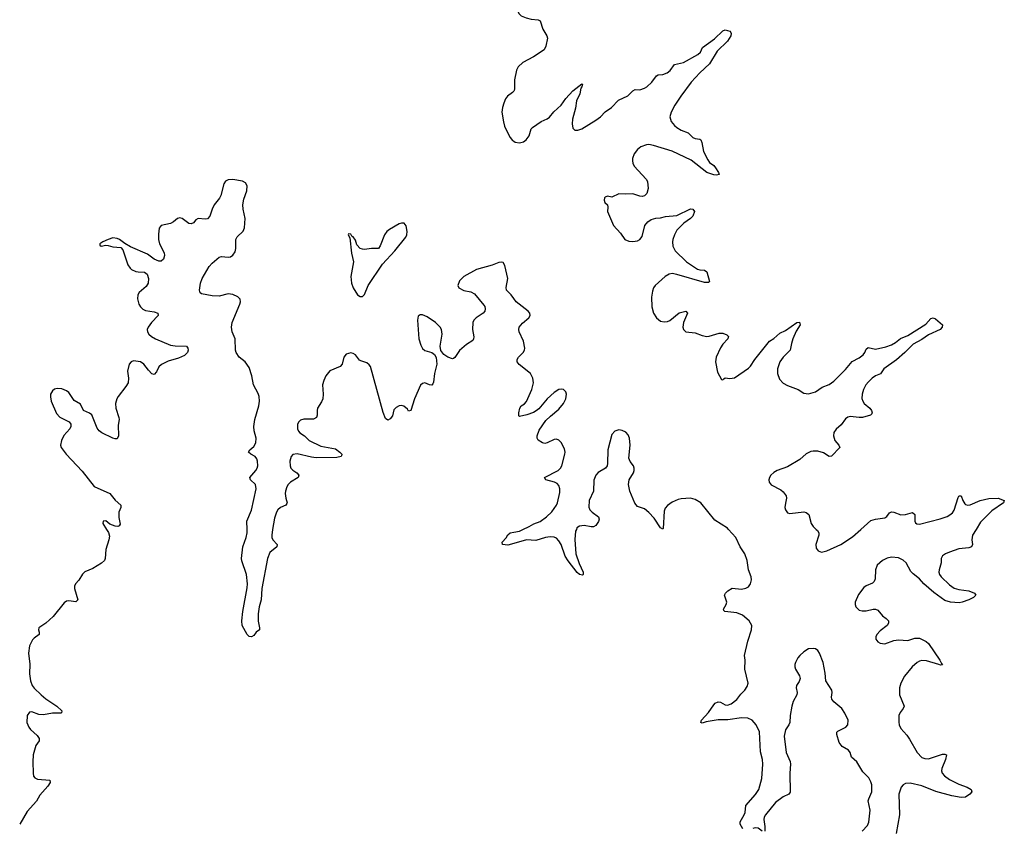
# Model space of a CAD drawing. Header units: inches. Extents: x 1449224 to 1618377, y 389895 to 532950.
# Tile 84 of 105: x 1565725 to 1574245, y 467414 to 474411. Entities that reach past the tile are written whole.
import ezdxf

# ---------------------------------------------------------------- set-up
doc = ezdxf.new("R2010")
doc.units = ezdxf.units.IN
doc.header["$MEASUREMENT"] = 0
for name, color, linetype in [('B5466', 7, 'Continuous'), ('B5467', 7, 'Continuous'), ('B5476', 7, 'Continuous'), ('B5477', 7, 'Continuous')]:
    doc.layers.add(name, color=color, linetype=linetype)

msp = doc.modelspace()

# ---------------------------------------------------------------- linework, layer by layer
at = {"layer": 'B5466', "color": 6, "elevation": 500}
for points in [[(1566476.6, 470000), (1566493.4, 469973.4), (1566501.5, 469941.5), (1566497.5, 469910), (1566470, 469827), (1566464.3, 469750), (1566458.6, 469730), (1566432.9, 469707.1), (1566357.2, 469662.8), (1566290, 469632.7), (1566270, 469614.4), (1566237.5, 469562.5), (1566209.2, 469530), (1566200.2, 469510), (1566200.7, 469490), (1566228.5, 469390), (1566210, 469373), (1566150, 469381.4), (1566130, 469378.5), (1566110, 469365.7), (1566013.7, 469246.3), (1565950.6, 469189.4), (1565892, 469150), (1565888.9, 469130), (1565894.9, 469110), (1565892.4, 469090), (1565850, 469060.5), (1565835.1, 469044.9), (1565810, 468992.7), (1565802.4, 468930), (1565813.5, 468833.5), (1565809.2, 468750), (1565818.2, 468690), (1565832.4, 468650), (1565850, 468625.5), (1565910, 468568.2), (1565950, 468535.5), (1566047.2, 468470), (1566090.5, 468429.5), (1566087.3, 468412.7), (1566082, 468410), (1566010, 468409.8), (1565930, 468396.1), (1565890, 468399.8), (1565830, 468421.1), (1565810, 468418), (1565789.4, 468390.6), (1565787.5, 468330), (1565803.2, 468290), (1565818, 468270), (1565877.4, 468217.4), (1565893.1, 468190), (1565893.4, 468170), (1565864.9, 468130), (1565841.6, 468050), (1565838, 467990), (1565841.3, 467890), (1565846.1, 467866.1), (1565855.5, 467850), (1565878.5, 467838.5), (1565986, 467830), (1565990.3, 467810.3), (1565970, 467778.3), (1565899.7, 467700.3), (1565870, 467649.5), (1565790, 467559.1), (1565725, 467450)], [(1567913.8, 470000), (1567905.5, 469950), (1567906.8, 469930), (1567916.9, 469910), (1567954, 469870), (1567948.8, 469850), (1567890, 469801.5), (1567870.1, 469749.9), (1567821.2, 469490), (1567814.4, 469390), (1567797.6, 469330), (1567787.3, 469270), (1567787.6, 469207.6), (1567799.5, 469150), (1567798.8, 469130), (1567770.3, 469109.7), (1567750, 469080.9), (1567730, 469069.7), (1567710, 469074), (1567694, 469090), (1567649.7, 469170), (1567648.3, 469208.3), (1567654.7, 469290), (1567693.8, 469493.8), (1567696.8, 469530), (1567689.1, 469610), (1567647.1, 469727.1), (1567645, 469750), (1567655.2, 469850), (1567685.8, 469930), (1567694.5, 469970), (1567693.1, 470000)], [(1570000, 469879.6), (1569950, 469865.3), (1569904, 469870), (1569899.5, 469890), (1569933.5, 469926.5), (1569950, 469954), (1569969.2, 469970), (1570000, 469976.2)]]:
    msp.add_lwpolyline(points, dxfattribs=at)
at = {"layer": 'B5467', "color": 6, "elevation": 500}
for points in [[(1570000, 473793.4), (1569990, 473781.2), (1569946.4, 473750), (1569930, 473727.4), (1569913.6, 473690), (1569901.6, 473650), (1569896.4, 473610), (1569910, 473527.3), (1569920.6, 473490), (1569947.6, 473430), (1569970, 473390.3), (1569990, 473366.7), (1570000, 473359.8)], [(1567693.1, 470000), (1567689.8, 470070.2), (1567730, 470165.5), (1567771.6, 470350), (1567765.7, 470390), (1567722, 470430), (1567715.4, 470450), (1567768.6, 470510), (1567779.3, 470530), (1567784.5, 470550), (1567782.4, 470590), (1567777.2, 470610), (1567764, 470630), (1567724.2, 470650), (1567706, 470670), (1567716.8, 470690), (1567750, 470718.9), (1567767.8, 470750), (1567770.4, 470790), (1567753.9, 470853.9), (1567751.6, 470891.6), (1567758.4, 470950), (1567794.1, 471070), (1567799, 471110), (1567796.1, 471150), (1567790, 471176.2), (1567747.7, 471250), (1567733.5, 471330), (1567710, 471401.6), (1567675.1, 471450), (1567624, 471490), (1567598.9, 471530), (1567593, 471550), (1567590, 471648), (1567563, 471710), (1567557.7, 471750), (1567564.7, 471790), (1567629.8, 471950), (1567634.5, 471970), (1567631.6, 471991.6), (1567613.8, 472013.8), (1567570, 472034), (1567530, 472039.3), (1567450, 472018.8), (1567390, 472021.6), (1567299.6, 472039.6), (1567287.8, 472047.8), (1567281.1, 472070), (1567288.3, 472130), (1567304.5, 472170), (1567365.4, 472274.6), (1567390, 472304.9), (1567450, 472356.5), (1567470, 472360.8), (1567530, 472354.7), (1567550, 472359.6), (1567570, 472373.4), (1567590, 472403), (1567595.5, 472430), (1567596.4, 472510), (1567607.6, 472532.4), (1567658.5, 472581.5), (1567670.8, 472610), (1567675.9, 472690), (1567657.8, 472770), (1567655.6, 472810), (1567663.5, 472856.5), (1567689.6, 472930), (1567693.8, 472973.8), (1567678.4, 472998.4), (1567653.3, 473013.3), (1567570.5, 473029.5), (1567530, 473026), (1567506.7, 473013.3), (1567490.4, 472989.6), (1567464.6, 472890), (1567452.8, 472867.2), (1567407.8, 472810), (1567390, 472772.3), (1567370.2, 472710), (1567350.9, 472689.1), (1567330, 472684.5), (1567270, 472690.9), (1567250, 472679.7), (1567227.7, 472652.3), (1567210, 472644.4), (1567190, 472648.1), (1567130, 472690.9), (1567110, 472696.3), (1567090, 472691.6), (1567057.2, 472662.8), (1567030, 472646.8), (1566950, 472629.6), (1566932.4, 472607.6), (1566925.2, 472554.8), (1566925.5, 472510), (1566933.7, 472470), (1566974.2, 472394.2), (1566977.5, 472370), (1566970, 472338.4), (1566950, 472322), (1566930, 472321.6), (1566890, 472338), (1566830, 472381), (1566684.7, 472444.8), (1566634, 472474), (1566589.2, 472510), (1566570, 472518), (1566530, 472522), (1566491, 472510), (1566444, 472490), (1566417.3, 472470), (1566419.6, 472459.6), (1566430, 472451), (1566470, 472460.4), (1566490, 472458.4), (1566530, 472444.4), (1566599.5, 472439.5), (1566618.7, 472418.7), (1566660.7, 472290), (1566681.1, 472261.1), (1566693.4, 472250), (1566730, 472233.2), (1566750, 472228.3), (1566806.1, 472226.1), (1566828.7, 472208.7), (1566840.2, 472170), (1566837.3, 472130), (1566818.8, 472101.2), (1566759.3, 472050), (1566747.9, 472030), (1566744.4, 471995.6), (1566757.5, 471950), (1566770, 471927.1), (1566790, 471905.7), (1566814.6, 471894.6), (1566890, 471883.3), (1566919.6, 471870), (1566922.3, 471850), (1566865.5, 471790), (1566836, 471750), (1566829.3, 471730), (1566830.2, 471710), (1566842.8, 471690), (1566866, 471670), (1566900.3, 471650), (1567030, 471595.1), (1567070.6, 471589.4), (1567167.2, 471587.2), (1567181.3, 471570), (1567184.2, 471550), (1567177.4, 471530), (1567150, 471504.1), (1567098.6, 471481.4), (1567010, 471456.1), (1566952.4, 471427.6), (1566930, 471408.3), (1566910, 471363.6), (1566890, 471339.8), (1566870, 471347), (1566838.9, 471378.9), (1566799.8, 471430), (1566770, 471449.8), (1566710, 471457.7), (1566690, 471450.7), (1566671.2, 471430), (1566659.2, 471370), (1566668, 471308), (1566663.6, 471270), (1566643.4, 471236.6), (1566576.9, 471150), (1566566.1, 471130), (1566554.5, 471090), (1566557, 471050), (1566583, 470970), (1566585, 470950), (1566577.8, 470902.2), (1566579.7, 470810), (1566570, 470784.2), (1566550, 470782.7), (1566530, 470790.9), (1566435.7, 470835.7), (1566412.2, 470852.2), (1566395.4, 470875.4), (1566350, 470990.9), (1566330, 471006.4), (1566276.2, 471030), (1566250, 471084.5), (1566196.2, 471116.2), (1566150, 471183.9), (1566130, 471200.7), (1566090, 471217), (1566050, 471219.4), (1566027.6, 471212.4), (1566010, 471199.1), (1565992.6, 471170), (1565991.3, 471148.7), (1565998.6, 471110), (1566042.3, 471002.3), (1566072.7, 470972.7), (1566152.4, 470932.4), (1566167, 470910), (1566167.4, 470890), (1566158.9, 470870), (1566108, 470812), (1566087, 470770), (1566079.5, 470730), (1566084.9, 470710), (1566126, 470650), (1566265.2, 470505.2), (1566370, 470371.4), (1566505.7, 470310), (1566550, 470253.4), (1566601.3, 470210), (1566599.6, 470190), (1566582.6, 470150), (1566583.5, 470103.5), (1566593.4, 470046.6), (1566586, 470030), (1566573.5, 470026.5), (1566550, 470029), (1566505.3, 470045.3), (1566470, 470073.3), (1566447, 470073), (1566444.9, 470050), (1566476.6, 470000)], [(1570000, 471999.2), (1569976.3, 472030), (1569938.3, 472070), (1569933.6, 472093.6), (1569948.7, 472170), (1569922.9, 472282.9), (1569909.5, 472309.5), (1569890, 472314), (1569870, 472311.3), (1569814.3, 472285.7), (1569679.1, 472250), (1569567.7, 472190), (1569530.7, 472150), (1569516, 472110), (1569526, 472090), (1569568.9, 472068.9), (1569630, 472056.5), (1569659.3, 472039.3), (1569741.4, 471941.4), (1569749, 471930), (1569752.8, 471910), (1569748.9, 471890), (1569735.8, 471870), (1569675.5, 471830), (1569654.9, 471810), (1569644.9, 471790), (1569642.3, 471730), (1569654.2, 471665.8), (1569653, 471650), (1569644.9, 471635.1), (1569590, 471600.9), (1569530, 471549.6), (1569491.3, 471488.7), (1569479.6, 471480.4), (1569470, 471475.6), (1569429.7, 471489.7), (1569395.1, 471515.1), (1569369.4, 471549.4), (1569364.8, 471584.8), (1569381.7, 471690), (1569374.5, 471730), (1569362.7, 471750), (1569323.5, 471790), (1569250, 471840.7), (1569210, 471856), (1569190, 471856.3), (1569173.8, 471846.2), (1569167.7, 471812.3), (1569177.5, 471650), (1569194.9, 471594.9), (1569210, 471565.3), (1569230, 471547), (1569290.4, 471530.4), (1569313.4, 471513.4), (1569327.7, 471487.7), (1569334.9, 471430), (1569313.1, 471350), (1569304.7, 471275.3), (1569299, 471261), (1569290, 471249.5), (1569270, 471251.8), (1569230, 471268.2), (1569210, 471264), (1569192.7, 471247.3), (1569141.5, 471130), (1569110, 471028), (1569090, 471023.7), (1569080.6, 471040.6), (1569047.8, 471067.8), (1569030, 471073.3), (1569010, 471070.7), (1568983.5, 471056.5), (1568963.8, 471036.2), (1568950, 470984), (1568930, 470956), (1568910, 470944.5), (1568890, 470960.9), (1568870, 471012.3), (1568759.3, 471410), (1568750, 471425.8), (1568730, 471442.9), (1568677.6, 471457.6), (1568665.4, 471465.4), (1568630.7, 471510.7), (1568610, 471522.4), (1568590, 471527.6), (1568550, 471518), (1568530.4, 471489.7), (1568516, 471430), (1568498.3, 471410), (1568410, 471373.3), (1568373.7, 471330), (1568356, 471290), (1568346.5, 471250), (1568352.2, 471170), (1568347.3, 471130), (1568336.7, 471103.3), (1568302.3, 471050), (1568297.8, 471030), (1568299, 470990), (1568293.4, 470970), (1568266.8, 470953.2), (1568185.1, 470954.9), (1568153.7, 470946.3), (1568139.5, 470930), (1568130.3, 470910), (1568127.9, 470870), (1568136.5, 470850), (1568150, 470835.3), (1568188.7, 470808.7), (1568230.3, 470770), (1568330, 470721.6), (1568457.4, 470697.4), (1568496.4, 470670), (1568512, 470650), (1568510, 470638), (1568506, 470630), (1568470, 470622.3), (1568290, 470619.1), (1568250, 470624), (1568126.1, 470653.9), (1568090, 470648.3), (1568072.9, 470630), (1568063.5, 470590), (1568065.6, 470550), (1568071.2, 470531.2), (1568090, 470511.7), (1568123.7, 470490), (1568141.1, 470470), (1568135.8, 470450), (1568069.2, 470410), (1568048.4, 470390), (1568036.5, 470370), (1568023.8, 470330), (1568022.2, 470310), (1568027.2, 470270), (1568038.6, 470230), (1568036.6, 470223.4), (1568028.7, 470210), (1567982.6, 470190), (1567958.8, 470170), (1567947.4, 470150), (1567930, 470098.4), (1567913.8, 470000)]]:
    msp.add_lwpolyline(points, dxfattribs=at)
msp.add_lwpolyline([(1569051.3, 472651.3), (1569030, 472651.2), (1569010, 472643.5), (1568924.2, 472595.8), (1568902, 472578), (1568883.1, 472550), (1568845.3, 472454.8), (1568830, 472432.3), (1568822, 472430), (1568770, 472431), (1568710, 472423.1), (1568690, 472424.7), (1568672.3, 472432.3), (1568642.7, 472462.7), (1568630, 472502), (1568610, 472533.2), (1568599, 472539), (1568590, 472554), (1568570, 472558), (1568566.8, 472550), (1568582, 472522), (1568594.9, 472390), (1568614.3, 472314.3), (1568591.1, 472190), (1568596.5, 472130), (1568611.4, 472090), (1568648.7, 472030), (1568670, 472015.8), (1568690, 472014.9), (1568710, 472034), (1568741.2, 472110), (1568864.7, 472295.3), (1568971.6, 472410), (1569067.7, 472530), (1569075.5, 472550), (1569077.4, 472577.4), (1569068.1, 472628.1)], close=True, dxfattribs=at)
at = {"layer": 'B5476', "color": 6, "elevation": 500}
for points in [[(1570541.6, 470000), (1570534.9, 469985.1), (1570527.4, 469912.6), (1570538.5, 469790), (1570565.3, 469705.3), (1570599.7, 469630), (1570599.3, 469610), (1570595.1, 469604.9), (1570570, 469609.8), (1570550, 469627), (1570470, 469727.9), (1570445.8, 469770), (1570409.2, 469870), (1570390, 469901.8), (1570370, 469924.1), (1570350, 469934.3), (1570315.8, 469935.8), (1570274, 469930), (1570190, 469905.3), (1570109.3, 469910.7), (1570000, 469879.6)], [(1570000, 469976.2), (1570050, 469986.3), (1570080, 470000)], [(1571981.6, 467410), (1571958.4, 467450), (1571959, 467470), (1571994.1, 467530), (1572001, 467550), (1572008.8, 467610), (1572093.1, 467706.9), (1572119.7, 467750), (1572145.5, 467845.5), (1572156.3, 467970), (1572152.4, 468010), (1572136.1, 468076.1), (1572126, 468250), (1572097.1, 468310), (1572063.1, 468350), (1572026.3, 468366.3), (1571969.9, 468369.9), (1571853.8, 468353.8), (1571770, 468352.8), (1571665, 468335.1), (1571630, 468324.7), (1571619.3, 468330), (1571624.7, 468350), (1571684.5, 468415.5), (1571730, 468483.1), (1571743.6, 468496.4), (1571770, 468508.9), (1571790, 468506.5), (1571830, 468483.6), (1571850, 468478.8), (1571882, 468490), (1571930, 468529.3), (1571964.3, 468575.7), (1571998.3, 468610), (1572019.6, 468640.4), (1572027.1, 468670), (1571998.6, 468790), (1572002.9, 468870), (1571998, 468910), (1572026.4, 469033.6), (1572056.4, 469130), (1572059.7, 469170), (1572037.4, 469210), (1571979, 469259), (1571930, 469278.1), (1571826, 469290), (1571818, 469298), (1571815.3, 469310), (1571839.4, 469350), (1571843.7, 469370), (1571824, 469430), (1571833, 469450), (1571853.6, 469470), (1571890, 469491.6), (1571970, 469484.2), (1572007.9, 469492.1), (1572030, 469503.7), (1572049.7, 469530.2), (1572056.4, 469563.6), (1572054.5, 469590), (1572031.8, 469650), (1572018.9, 469730), (1571999.4, 469790), (1571958.7, 469850), (1571921.6, 469930), (1571858.8, 470000)], [(1572617.9, 470000), (1572628.9, 469990), (1572640.2, 469970), (1572639.2, 469950), (1572612.9, 469870), (1572617.8, 469837.8), (1572634.4, 469814.4), (1572664.3, 469804.3), (1572710, 469815), (1572830.6, 469869.4), (1572930, 469935.7), (1573002.9, 470000)], [(1574000.5, 470000), (1573970.2, 469950), (1573964.5, 469910), (1573970.2, 469869.8), (1573960.5, 469850), (1573938, 469842), (1573850, 469831.5), (1573770, 469803.1), (1573737.1, 469790), (1573710, 469771), (1573699.5, 469750), (1573698, 469710), (1573680.7, 469650), (1573679.2, 469630), (1573684.7, 469610), (1573697.8, 469590), (1573770, 469519.7), (1573810, 469492.2), (1573850, 469479.1), (1573938, 469470), (1573986, 469450), (1573997.3, 469430), (1573979.1, 469410), (1573937.3, 469390), (1573880.7, 469370), (1573854.5, 469365.5), (1573779, 469370), (1573730, 469384.3), (1573633.8, 469453.8), (1573548, 469528), (1573510, 469572.3), (1573455, 469615), (1573437.2, 469637.2), (1573395.9, 469710), (1573370, 469735.3), (1573330, 469753.8), (1573270, 469760.7), (1573230, 469752.5), (1573190, 469731.8), (1573143.6, 469690), (1573128.8, 469651.2), (1573127.1, 469572.9), (1573119.6, 469550), (1573104.5, 469535.6), (1573048.2, 469511.8), (1573030, 469496.2), (1572983.4, 469436.6), (1572954, 469370), (1572953.7, 469350), (1572960.3, 469330), (1572990, 469302.6), (1573015.3, 469295.2), (1573050, 469294.7), (1573110, 469310.2), (1573130, 469310.2), (1573150, 469300.7), (1573190, 469252.3), (1573223.1, 469230), (1573243.2, 469210), (1573243.2, 469190), (1573230.2, 469169.8), (1573170, 469121.3), (1573142.6, 469090), (1573133.7, 469070), (1573134, 469050), (1573150, 469026.7), (1573170, 469017), (1573210, 469010.4), (1573290, 469040.4), (1573330, 469043.7), (1573410, 469039.6), (1573470, 469059), (1573510, 469059.6), (1573569.3, 469029.3), (1573590, 469012), (1573687.2, 468870), (1573700.2, 468840.2), (1573710, 468829.5), (1573693.6, 468826.4), (1573677.2, 468830), (1573570, 468861.9), (1573530, 468864.8), (1573510, 468859.8), (1573490, 468849.8), (1573446, 468810), (1573380.9, 468730), (1573348.9, 468670), (1573336.5, 468630), (1573338, 468570), (1573378.9, 468470), (1573370.4, 468450), (1573342.7, 468417.3), (1573332.9, 468390), (1573331.5, 468331.5), (1573335.3, 468310), (1573350, 468277.1), (1573400.5, 468220.5), (1573425.4, 468185.4), (1573490, 468068.5), (1573530, 468026.5), (1573556.9, 468016.9), (1573590, 468016.5), (1573710, 468054.2), (1573730, 468056.5), (1573744, 468050), (1573736.5, 468010), (1573704.7, 467930), (1573701.8, 467910), (1573708.1, 467890), (1573727.5, 467867.5), (1573770, 467836.9), (1573850, 467796.9), (1573922, 467770), (1573957.3, 467750), (1573964, 467730), (1573946.8, 467710), (1573910, 467684.5), (1573870, 467679.7), (1573790, 467694.4), (1573651.1, 467731.1), (1573530, 467780.8), (1573430, 467803.2), (1573390, 467801.8), (1573370, 467790.9), (1573353.6, 467770), (1573333.4, 467710), (1573338.2, 467530), (1573310.2, 467370)], [(1573015.4, 467390), (1573060.7, 467439.3), (1573072.7, 467467.3), (1573083.7, 467570), (1573068, 467652), (1573071.7, 467670), (1573099.8, 467730), (1573099, 467790), (1573090, 467816.9), (1573071.5, 467850), (1573021.9, 467901.9), (1572970, 467989.7), (1572923.9, 468030), (1572909.8, 468069.8), (1572895.6, 468090), (1572842.8, 468122.8), (1572816.4, 468156.4), (1572795.6, 468224.4), (1572795.6, 468244.4), (1572804.9, 468255.1), (1572874, 468290), (1572890.8, 468310), (1572892.5, 468350), (1572863.5, 468410), (1572837.6, 468450), (1572770, 468509.7), (1572753, 468530), (1572748.7, 468550), (1572754.8, 468590), (1572752.8, 468610), (1572700.8, 468690), (1572695.4, 468755.4), (1572676.8, 468850), (1572644.4, 468930), (1572630, 468953), (1572610, 468966.9), (1572590, 468970.8), (1572550, 468965.8), (1572510, 468942.2), (1572474.2, 468910), (1572459.2, 468890), (1572438.5, 468850), (1572433.1, 468830), (1572432.2, 468810), (1572438.4, 468790), (1572473.7, 468733.7), (1572477.6, 468710), (1572470, 468685.2), (1572446.4, 468650), (1572443.1, 468630), (1572451.7, 468590), (1572448.2, 468570), (1572418.5, 468510), (1572405, 468470), (1572391.1, 468390), (1572387.7, 468330), (1572379.7, 468310), (1572350, 468265.1), (1572339.8, 468210), (1572356, 468070), (1572392, 467992), (1572396, 467970), (1572389.5, 467890), (1572393, 467727), (1572379.3, 467710), (1572330, 467685.6), (1572264, 467636), (1572177.1, 467530), (1572166.7, 467510), (1572163.8, 467490), (1572171.6, 467428.4), (1572173.4, 467390)], [(1572150, 467389.5), (1572114, 467414), (1572090, 467416.8), (1572070, 467412.3)]]:
    msp.add_lwpolyline(points, dxfattribs=at)
at = {"layer": 'B5477', "color": 6, "elevation": 500}
for points in [[(1570000, 474544.4), (1570010, 474536.4), (1570045.5, 474465.5), (1570065.1, 474445.1), (1570106.1, 474426.1), (1570150, 474416.3), (1570210.9, 474410.9), (1570230, 474401.1), (1570250.8, 474330), (1570286.6, 474270), (1570291.9, 474250), (1570278.6, 474181.4), (1570263.2, 474150), (1570171.2, 474090), (1570080.1, 474039.9), (1570037.2, 474002.8), (1570025.1, 473974.9), (1570005.4, 473890), (1570007.7, 473812.3), (1570003, 473797), (1570000, 473793.4)], [(1570000, 473359.8), (1570011.8, 473351.8), (1570050, 473346.2), (1570084.8, 473355.2), (1570107.9, 473372.1), (1570133.2, 473406.8), (1570150, 473465.5), (1570161, 473479), (1570236.3, 473530), (1570290, 473552.5), (1570310, 473567.4), (1570346.3, 473613.7), (1570409.2, 473670), (1570449.9, 473730.1), (1570510, 473794), (1570590, 473854.9), (1570594.6, 473850), (1570590.2, 473830.2), (1570580.8, 473819.2), (1570571.3, 473770), (1570543.3, 473710), (1570534, 473646), (1570509.3, 473550), (1570505.8, 473510), (1570512, 473472), (1570530, 473455.5), (1570554.6, 473454.6), (1570590, 473466), (1570710, 473540.7), (1570750, 473571.2), (1570790, 473612.2), (1570847.2, 473650), (1570906.6, 473713.4), (1570988.5, 473751.5), (1571030, 473796.1), (1571050, 473805.4), (1571090, 473803.8), (1571130, 473817.1), (1571150.9, 473830), (1571195.3, 473870), (1571234.8, 473925.2), (1571250, 473932.9), (1571290, 473935.8), (1571328.3, 473950), (1571354.6, 473970), (1571390, 474022.2), (1571470, 474039.8), (1571593, 474110), (1571615.1, 474130), (1571633.7, 474170), (1571735.8, 474244.2), (1571810, 474314), (1571830, 474323.8), (1571870, 474310.5), (1571879.3, 474299.3), (1571882, 474290), (1571877.2, 474270), (1571850, 474225.3), (1571760.7, 474139.3), (1571693.8, 474030), (1571608.8, 473951.2), (1571536.3, 473870), (1571445.2, 473750), (1571394, 473670), (1571362.4, 473610), (1571350.3, 473570), (1571361.7, 473530), (1571390, 473495.3), (1571410, 473478.9), (1571450, 473454.9), (1571510, 473432.7), (1571550.3, 473390.3), (1571570, 473383.1), (1571610, 473378), (1571619.1, 473370), (1571627.8, 473347.7), (1571642.3, 473270), (1571678.4, 473198.4), (1571695, 473175), (1571730.2, 473150.2), (1571746, 473130), (1571770.4, 473090), (1571776.3, 473070), (1571753.9, 473066.1), (1571730, 473068.9), (1571670, 473088.8), (1571536.4, 473196.4), (1571370, 473274.3), (1571210, 473323.2), (1571170, 473330.6), (1571150, 473328.8), (1571099.3, 473310), (1571070, 473287.8), (1571042.8, 473250), (1571028.9, 473210), (1571027.4, 473190), (1571030.3, 473170), (1571043.4, 473143.4), (1571147.1, 473030), (1571158, 473010), (1571163.2, 472950), (1571152.4, 472907.6), (1571130, 472886.9), (1571110, 472881.5), (1571090, 472884.2), (1571030, 472905.1), (1570970, 472901.3), (1570910, 472904.7), (1570850, 472875.1), (1570810, 472883.9), (1570790, 472876.1), (1570785.4, 472870), (1570782.6, 472850), (1570788.8, 472828.8), (1570810.8, 472810), (1570814.8, 472790), (1570810.8, 472750), (1570862.8, 472630), (1570924, 472564), (1570961, 472510), (1570994.8, 472494.8), (1571030, 472493), (1571070, 472498.7), (1571091.5, 472510), (1571110, 472534), (1571135.3, 472630), (1571159.1, 472660.9), (1571190, 472682), (1571230, 472694.7), (1571270, 472696.9), (1571311.9, 472708.1), (1571410, 472717.1), (1571530, 472772.9), (1571550.8, 472770.8), (1571563.2, 472750), (1571550.4, 472709.6), (1571530.1, 472689.9), (1571470.9, 472650), (1571412.5, 472590), (1571390.9, 472550), (1571376.6, 472510), (1571373.5, 472490), (1571377.7, 472450), (1571397.8, 472410), (1571494.4, 472314.4), (1571590, 472251.6), (1571610, 472245), (1571650, 472244.4), (1571670, 472230.4), (1571693.3, 472146.7), (1571683.9, 472136.1), (1571650, 472136.8), (1571410, 472206.3), (1571370, 472214.2), (1571344.9, 472210), (1571310.4, 472190), (1571222.4, 472110), (1571208.8, 472090), (1571199.6, 472060.4), (1571192.8, 472010), (1571194.7, 471925.3), (1571209.3, 471870), (1571234.4, 471830), (1571270, 471802.7), (1571303, 471797), (1571330, 471799), (1571351.3, 471808.7), (1571430, 471873.5), (1571490, 471888.2), (1571504.9, 471870), (1571469.4, 471790.6), (1571463.9, 471750), (1571469.2, 471729.2), (1571490, 471710.2), (1571570, 471701.7), (1571630, 471677.6), (1571670, 471670.9), (1571690, 471672.4), (1571777.8, 471697.8), (1571810, 471697.6), (1571845.1, 471685.1), (1571858.4, 471670), (1571852.2, 471650), (1571810, 471603.6), (1571790, 471572.3), (1571750.3, 471490), (1571744.6, 471450), (1571761.7, 471361.7), (1571798, 471298), (1571810, 471294), (1571816.4, 471303.6), (1571829.4, 471310.6), (1571870, 471306.8), (1571910, 471312.2), (1572030, 471394.9), (1572050, 471412.7), (1572087.2, 471470), (1572211.8, 471628.2), (1572250, 471651.5), (1572301.2, 471698.8), (1572350, 471721.7), (1572450, 471791), (1572472.4, 471792.4), (1572477, 471770), (1572443.6, 471716.4), (1572415, 471650), (1572402.2, 471610), (1572391.3, 471550), (1572331.3, 471490), (1572303.8, 471450), (1572282.2, 471390), (1572281.8, 471350), (1572300, 471300), (1572330, 471264.7), (1572370, 471244.2), (1572460.7, 471210), (1572510, 471180.4), (1572550, 471172.4), (1572610, 471191.8), (1572667.7, 471232.3), (1572730, 471255.6), (1572770, 471282.5), (1572870, 471383.9), (1572927.6, 471452.4), (1572990, 471483.7), (1573024.5, 471510), (1573038.5, 471530), (1573050, 471560.5), (1573066.4, 471573.6), (1573130, 471559.5), (1573218.9, 471581.1), (1573270, 471598.8), (1573302.4, 471617.6), (1573346.6, 471653.4), (1573410, 471677.4), (1573564.5, 471775.5), (1573610, 471826.7), (1573630, 471830.2), (1573650, 471823.8), (1573710.6, 471770), (1573708, 471750), (1573690, 471729.6), (1573590, 471684.3), (1573530, 471643.1), (1573456.7, 471603.3), (1573385.3, 471530), (1573313.2, 471466.8), (1573201.6, 471390), (1573173.5, 471346.5), (1573130, 471329.9), (1573102.2, 471310), (1573070, 471278.2), (1573047.5, 471250), (1573027, 471210), (1573014, 471170), (1573012.7, 471132.7), (1573020.2, 471110), (1573033.4, 471090), (1573080.9, 471050), (1573096.5, 471030), (1573102, 471010), (1573098.5, 471001.5), (1573086.8, 470990), (1573018, 470970), (1572990, 470968.8), (1572910, 470978.2), (1572890, 470972.4), (1572870, 470956.9), (1572834.3, 470905.7), (1572790, 470866.9), (1572770, 470838), (1572767.2, 470810), (1572779.2, 470770), (1572813.4, 470730), (1572822.6, 470710), (1572750, 470633.5), (1572730, 470629.8), (1572681.6, 470661.6), (1572630, 470677.6), (1572590, 470678.5), (1572570, 470673.9), (1572530, 470654.3), (1572474.9, 470605.1), (1572370, 470542), (1572280.5, 470510), (1572250, 470493.5), (1572223.1, 470470), (1572211.7, 470450), (1572207.8, 470430), (1572210.3, 470410), (1572226.2, 470386.2), (1572310, 470341.8), (1572330, 470324.9), (1572356.9, 470290), (1572361.5, 470270), (1572350, 470228.7), (1572346.9, 470190), (1572350.4, 470170), (1572370, 470143.8), (1572390, 470137.6), (1572510, 470151.3), (1572530, 470148), (1572554.7, 470130), (1572574.3, 470050), (1572590, 470025.2), (1572617.9, 470000)], [(1570080, 470000), (1570134.9, 470025.1), (1570172.6, 470047.4), (1570230, 470068.4), (1570284.8, 470110), (1570330, 470153.2), (1570370, 470209.1), (1570379.9, 470230), (1570398.7, 470318.7), (1570399.4, 470350), (1570390, 470381.6), (1570376.7, 470396.7), (1570351.5, 470410), (1570278.4, 470430), (1570265.1, 470450), (1570383.1, 470510), (1570405.3, 470530), (1570415.6, 470550), (1570442.4, 470650), (1570443.9, 470670), (1570438.7, 470698.7), (1570410, 470753), (1570390, 470772.6), (1570370, 470780.4), (1570350, 470779.2), (1570290, 470748), (1570270, 470744.6), (1570250, 470748.1), (1570211.7, 470771.6), (1570202.9, 470790), (1570202.6, 470810), (1570220.8, 470859.2), (1570278.4, 470941.6), (1570318.4, 470981.6), (1570390, 471039.6), (1570430, 471088.8), (1570451.9, 471130), (1570456.4, 471170), (1570449.6, 471190), (1570430, 471209.6), (1570410, 471214.7), (1570390, 471211.1), (1570350, 471184), (1570290.3, 471130), (1570215.8, 471044.2), (1570194.4, 471025.6), (1570170, 471012.1), (1570112, 470992), (1570050, 470977.2), (1570044.2, 470984.2), (1570043.5, 471010), (1570053, 471050), (1570065.6, 471070), (1570093.9, 471086.1), (1570110, 471108), (1570157.3, 471210), (1570171.6, 471270), (1570165.3, 471310), (1570144, 471350), (1570047.7, 471427.7), (1570029.8, 471450), (1570029.3, 471470.7), (1570041.8, 471490), (1570081.5, 471530), (1570092.2, 471550), (1570096, 471570), (1570084.4, 471630), (1570047.1, 471710), (1570042.7, 471730), (1570047.4, 471750), (1570075.1, 471784.9), (1570129.7, 471830), (1570142.4, 471850), (1570140.5, 471870), (1570124.7, 471890), (1570022.4, 471970), (1570000, 471999.2)], [(1571858.8, 470000), (1571850, 470009.8), (1571739.9, 470079.9), (1571618.8, 470230), (1571570, 470259.5), (1571530, 470269.8), (1571450, 470265), (1571421.5, 470258.5), (1571370, 470235.8), (1571330, 470208.4), (1571310, 470184.7), (1571301.7, 470158.3), (1571292.7, 470007.3), (1571290, 470002.7), (1571270, 470013.3), (1571216.4, 470096.4), (1571170, 470147.9), (1571130, 470178), (1571070, 470198.3), (1571047.1, 470227.1), (1571004.1, 470330), (1570992.1, 470387.9), (1570998.3, 470430), (1571035.6, 470490), (1571042.9, 470510), (1571042.9, 470530), (1571036.2, 470550), (1571007.6, 470587.6), (1570997, 470617), (1571006.4, 470730), (1571001.5, 470790), (1570990, 470817.6), (1570970, 470840.5), (1570937.4, 470857.4), (1570910, 470861), (1570875.5, 470850), (1570850, 470820.9), (1570813.1, 470690), (1570812.4, 470570), (1570808.4, 470550), (1570793, 470530), (1570730, 470492.6), (1570710, 470469.6), (1570693.3, 470426.7), (1570690.2, 470330), (1570651.4, 470250), (1570650, 470192), (1570659.1, 470170), (1570677.8, 470150), (1570732, 470110), (1570740.3, 470090), (1570733.1, 470070), (1570710, 470035.1), (1570690, 470023.5), (1570670, 470023.1), (1570610, 470035.5), (1570570, 470029.7), (1570547.3, 470012.7), (1570541.6, 470000)], [(1573002.9, 470000), (1573090, 470076.8), (1573130, 470088.9), (1573210, 470099.7), (1573227.8, 470112.2), (1573250, 470142.6), (1573270, 470153.6), (1573290, 470150.2), (1573350, 470126.5), (1573390, 470130.2), (1573450, 470145.2), (1573469.2, 470129.2), (1573471.4, 470071.4), (1573477.5, 470057.5), (1573488.4, 470048.4), (1573510, 470045.6), (1573690, 470093.1), (1573750, 470112.7), (1573774.6, 470125.4), (1573795.8, 470144.2), (1573812.1, 470167.9), (1573844, 470276), (1573850, 470287.7), (1573858, 470290), (1573871.6, 470291.5), (1573884.9, 470250), (1573902, 470222), (1573910, 470214.9), (1573930, 470209.3), (1573950, 470213.5), (1574036.2, 470250), (1574110, 470267.9), (1574192, 470270), (1574244.7, 470250), (1574238.8, 470230), (1574138.1, 470161.9), (1574038.1, 470061.9), (1574000.5, 470000)]]:
    msp.add_lwpolyline(points, dxfattribs=at)

doc.saveas('drawing.dxf')
